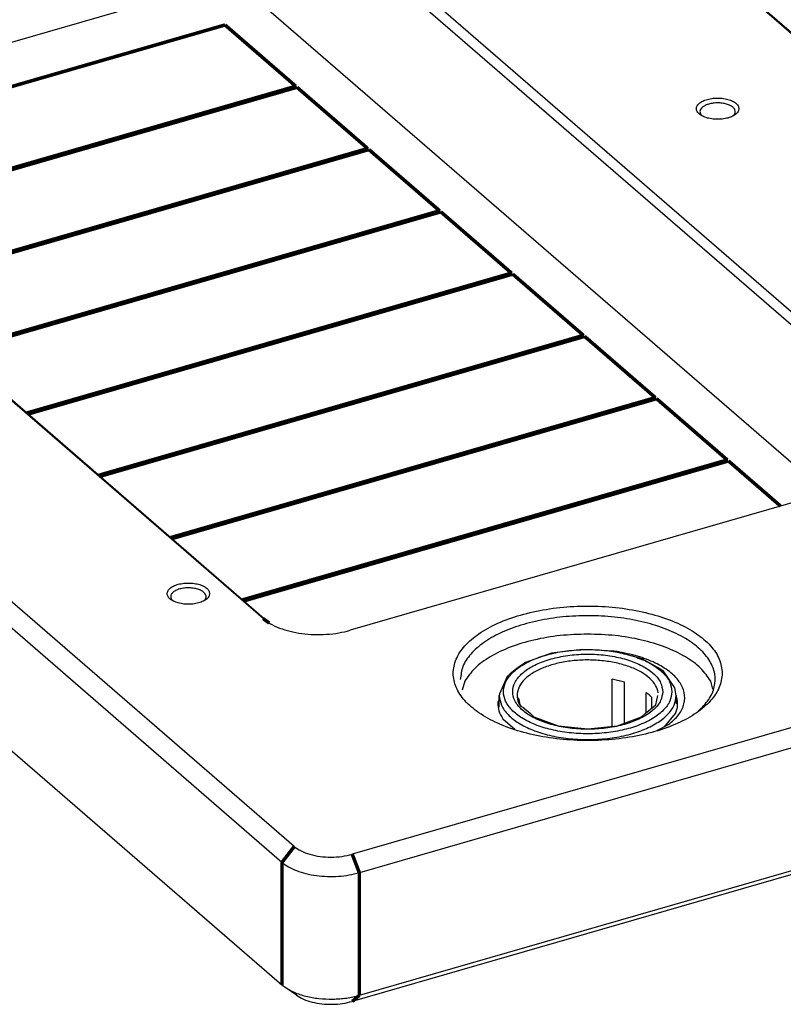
# Model space of a CAD drawing. Header units: inches. Extents: x -28 to 813, y -36 to 558.
# Tile 19 of 93: x 257 to 311, y 167 to 237. Entities that reach past the tile are written whole.
import ezdxf

# ---------------------------------------------------------------- set-up
doc = ezdxf.new("R2010")
doc.units = ezdxf.units.IN

# ---------------------------------------------------------------- blocks, each defined once
blk = doc.blocks.new('N2605-96570_pcb__1', base_point=(77.77, 195.798))
at = {"color": 3, "linetype": 'Continuous', "const_width": 0.25}
for points in [[(237.725, 226.719), (271.969, 236.604)], [(271.969, 236.604), (276.969, 232.274)], [(276.969, 232.274), (242.725, 222.389)], [(242.805, 222.319), (277.049, 232.204)], [(277.049, 232.204), (282.049, 227.874)], [(282.049, 227.874), (247.805, 217.989)], [(247.885, 217.92), (282.129, 227.805)], [(282.129, 227.805), (287.129, 223.475)], [(287.129, 223.475), (252.885, 213.59)], [(252.965, 213.52), (287.209, 223.406)], [(287.209, 223.406), (292.209, 219.075)], [(292.209, 219.075), (257.965, 209.19)], [(258.045, 209.121), (292.289, 219.006)], [(292.289, 219.006), (297.289, 214.676)], [(297.289, 214.676), (263.045, 204.791)], [(263.125, 204.722), (297.369, 214.607)], [(297.369, 214.607), (302.369, 210.277)], [(302.369, 210.277), (268.125, 200.391)], [(268.205, 200.322), (302.449, 210.207)], [(302.449, 210.207), (307.449, 205.877)], [(307.449, 205.877), (273.205, 195.992)], [(273.285, 195.923), (307.529, 205.808)], [(307.529, 205.808), (311.209, 202.621)]]:
    blk.add_lwpolyline(points, dxfattribs=at)
blk = doc.blocks.new('6960-0041_4', base_point=(291.339, 186.098))
at = {"color": 7, "linetype": 'Continuous'}
for p, q in [((295.039, 192.226), (293.185, 191.578)), ((297.214, 192.498), (295.039, 192.226)), ((299.437, 192.361), (297.214, 192.498)), ((301.426, 191.832), (299.437, 192.361)), ((293.031, 191.462), (292.68, 191.212)), ((293.185, 191.578), (293.031, 191.462)), ((302.517, 191.212), (301.426, 191.832)), ((291.894, 190.592), (291.349, 189.359)), ((292.105, 190.76), (291.894, 190.592)), ((292.68, 191.212), (292.105, 190.76)), ((302.933, 190.957), (302.517, 191.212)), ((303.736, 189.788), (302.933, 190.957)), ((300.188, 190.173), (299.316, 190.383)), ((299.316, 187.064), (299.316, 190.383)), ((300.188, 187.289), (300.188, 190.173)), ((291.362, 189.303), (291.339, 189.249)), ((291.339, 188.427), (291.339, 189.249)), ((291.349, 189.359), (291.362, 189.303)), ((292.609, 189.249), (292.593, 189.148)), ((301.705, 188.018), (301.705, 189.456)), ((302.396, 188.582), (302.53, 189.249)), ((303.839, 189.249), (303.736, 189.788)), ((303.839, 189.249), (303.839, 188.648)), ((292.593, 189.148), (292.605, 189.129)), ((292.605, 189.129), (292.715, 188.954)), ((292.715, 188.954), (292.782, 188.582)), ((292.782, 188.582), (292.89, 188.469)), ((301.64, 187.964), (302.396, 188.582)), ((302.105, 188.344), (302.105, 189.11)), ((292.89, 188.469), (292.998, 188.41)), ((292.998, 188.41), (293.539, 187.964)), ((293.539, 187.964), (293.681, 187.828)), ((293.681, 187.828), (293.792, 187.731)), ((301.386, 187.731), (301.64, 187.964)), ((293.792, 187.731), (295.495, 187.103)), ((295.495, 187.103), (297.589, 186.879)), ((297.589, 186.879), (299.684, 187.103)), ((299.684, 187.103), (301.386, 187.731))]:
    blk.add_line(p, q, dxfattribs=at)
at = {"color": 3, "linetype": 'Continuous'}
for points, knots in [([(303.539, 189.509), (303.507, 189.736), (303.438, 190.221), (302.939, 190.862), (302.218, 191.418), (301.268, 191.878), (300.146, 192.222), (298.9, 192.436), (297.589, 192.508), (296.279, 192.436), (295.032, 192.222), (293.909, 191.878), (292.962, 191.418), (292.234, 190.862), (291.757, 190.221), (291.584, 189.509), (291.757, 188.797), (292.234, 188.156), (292.962, 187.6), (293.909, 187.14), (295.032, 186.796), (296.279, 186.582), (297.589, 186.51), (298.9, 186.582), (300.146, 186.796), (301.268, 187.14), (302.218, 187.6), (302.939, 188.156), (303.438, 188.797), (303.507, 189.282), (303.539, 189.509)], [0, 0, 0, 0, 0.6786, 1.446092, 2.352005, 3.405341, 4.587864, 5.864575, 7.190674, 8.516773, 9.793484, 10.976007, 12.029343, 12.935256, 13.702748, 14.381348, 15.059948, 15.82744, 16.733352, 17.786689, 18.969211, 20.245923, 21.572022, 22.89812, 24.174832, 25.357354, 26.410691, 27.316603, 28.084095, 28.762695, 28.762695, 28.762695, 28.762695]), ([(302.889, 189.509), (302.855, 189.728), (302.783, 190.197), (302.266, 190.804), (301.53, 191.32), (300.569, 191.731), (299.447, 192.018), (298.22, 192.165), (296.958, 192.165), (295.731, 192.018), (294.609, 191.731), (293.65, 191.32), (292.907, 190.804), (292.414, 190.197), (292.231, 189.509), (292.414, 188.821), (292.907, 188.214), (293.65, 187.698), (294.609, 187.287), (295.731, 187), (296.958, 186.852), (298.22, 186.852), (299.447, 187), (300.569, 187.287), (301.53, 187.698), (302.266, 188.214), (302.783, 188.821), (302.855, 189.29), (302.889, 189.509)], [0, 0, 0, 0, 0.652619, 1.402338, 2.298565, 3.344555, 4.514198, 5.764145, 7.041834, 8.29178, 9.461423, 10.507414, 11.40364, 12.15336, 12.805979, 13.458597, 14.208317, 15.104543, 16.150534, 17.320177, 18.570123, 19.847812, 21.097759, 22.267402, 23.313392, 24.209619, 24.959338, 25.611957, 25.611957, 25.611957, 25.611957]), ([(302.575, 189.436), (302.524, 189.615), (302.414, 190), (301.969, 190.488), (301.364, 190.917), (300.591, 191.271), (299.692, 191.537), (298.702, 191.705), (297.663, 191.767), (296.621, 191.721), (295.621, 191.567), (294.707, 191.314), (293.914, 190.972), (293.285, 190.552), (292.813, 190.073), (292.679, 189.689), (292.617, 189.51)], [0, 0, 0, 0, 0.552913, 1.186065, 1.92651, 2.776125, 3.720066, 4.732957, 5.783108, 6.835757, 7.855944, 8.811361, 9.675515, 10.431755, 11.079114, 11.640584, 11.640584, 11.640584, 11.640584]), ([(291.339, 189.249), (291.373, 189.01), (291.445, 188.502), (291.97, 187.828), (292.727, 187.244), (293.724, 186.761), (294.903, 186.399), (296.213, 186.175), (297.589, 186.098), (298.966, 186.175), (300.275, 186.399), (301.454, 186.761), (302.451, 187.244), (303.209, 187.828), (303.733, 188.502), (303.805, 189.01), (303.839, 189.249)], [0, 0, 0, 0, 0.712815, 1.519004, 2.470593, 3.577039, 4.819185, 6.160268, 7.55323, 8.946192, 10.287276, 11.529422, 12.635869, 13.587458, 14.393647, 15.106463, 15.106463, 15.106463, 15.106463])]:
    blk.add_open_spline(points, degree=3, knots=knots, dxfattribs=at)
at = {"color": 7, "linetype": 'Continuous'}
for points, knots in [([(292.617, 189.51), (292.6, 189.333), (292.566, 188.967), (292.743, 188.643), (292.834, 188.477)], [0, 0, 0, 0, 0.522642, 1.078139, 1.078139, 1.078139, 1.078139]), ([(302.105, 189.11), (302.045, 189.17), (301.919, 189.295), (301.778, 189.401), (301.705, 189.456)], [0, 0, 0, 0, 0.2569924, 0.5297051, 0.5297051, 0.5297051, 0.5297051])]:
    blk.add_open_spline(points, degree=3, knots=knots, dxfattribs=at)
blk = doc.blocks.new('N2605-24170', base_point=(42.656, 167.422))
at = {"color": 7, "linetype": 'Continuous'}
for p, q in [((793.644, 326.022), (280.956, 178.022)), ((292.109, 253.214), (338.449, 213.083)), ((292.542, 252.906), (338.882, 212.775)), ((275.083, 248.299), (321.423, 208.168)), ((274.65, 247.741), (320.99, 207.61)), ((250.133, 233.447), (269.186, 238.947)), ((314.427, 203.55), (273.818, 238.718)), ((274.657, 194.668), (228.317, 234.799)), ((275.09, 194.36), (228.75, 234.491)), ((204.092, 231.062), (275.992, 168.795)), ((305.656, 230.187), (305.636, 230.207)), ((307.888, 230.199), (307.876, 230.188)), ((276.858, 178.571), (219.833, 227.957)), ((275.992, 177.455), (218.467, 227.274)), ((441.785, 223.006), (281.456, 176.723)), ((319.776, 205.094), (280.804, 193.844)), ((268.273, 195.931), (268.253, 195.952)), ((270.505, 195.944), (270.493, 195.932)), ((299.665, 192.34), (299.47, 192.352)), ((288.896, 190.241), (288.73, 189.611)), ((306.429, 189.684), (306.283, 190.241)), ((291.339, 188.964), (291.242, 188.741)), ((303.864, 189.13), (303.839, 189.165)), ((303.002, 187.032), (303.792, 187.964)), ((291.6, 187.588), (292.445, 186.856)), ((302.474, 186.759), (303.299, 187.185)), ((322.86, 179.727), (280.956, 167.63)), ((281.456, 168.063), (322.61, 179.943)), ((277.007, 168.063), (276.19, 168.64))]:
    blk.add_line(p, q, dxfattribs=at)
at = {"color": 3, "linetype": 'Continuous', "const_width": 0.25}
for points in [[(274.657, 194.668), (275.09, 194.36)], [(276.858, 178.571), (275.992, 177.455)], [(280.956, 178.022), (281.456, 176.723)], [(275.992, 177.455), (275.992, 168.795)], [(281.456, 176.723), (281.456, 168.063)], [(280.956, 167.63), (281.456, 168.063)]]:
    blk.add_lwpolyline(points, dxfattribs=at)
at = {"color": 7, "linetype": 'Continuous'}
for points, knots in [([(308.266, 230.691), (308.252, 230.764), (308.221, 230.926), (308.017, 231.12), (307.737, 231.276), (307.379, 231.386), (306.976, 231.444), (306.556, 231.444), (306.152, 231.386), (305.796, 231.276), (305.512, 231.12), (305.318, 230.926), (305.242, 230.691), (305.318, 230.456), (305.512, 230.262), (305.796, 230.106), (306.152, 229.996), (306.556, 229.938), (306.976, 229.938), (307.379, 229.996), (307.737, 230.106), (308.017, 230.262), (308.221, 230.456), (308.252, 230.617), (308.266, 230.691)], [0, 0, 0, 0, 0.219862, 0.48285, 0.805647, 1.182902, 1.596944, 2.023888, 2.43793, 2.815186, 3.137982, 3.400971, 3.620832, 3.840694, 4.103682, 4.426479, 4.803735, 5.217776, 5.644721, 6.058762, 6.436018, 6.758815, 7.021803, 7.241665, 7.241665, 7.241665, 7.241665]), ([(306.076, 230.996), (305.999, 230.967), (305.856, 230.913), (305.678, 230.794), (305.556, 230.655), (305.504, 230.498), (305.532, 230.335), (305.6, 230.252), (305.636, 230.207)], [0, 0, 0, 0, 0.245808, 0.45768, 0.635493, 0.788974, 0.938968, 1.108315, 1.108315, 1.108315, 1.108315]), ([(307.888, 230.199), (307.928, 230.248), (308.004, 230.339), (308.028, 230.522), (307.953, 230.693), (307.799, 230.838), (307.582, 230.957), (307.313, 231.044), (307.009, 231.095), (306.689, 231.104), (306.373, 231.078), (306.173, 231.022), (306.076, 230.996)], [0, 0, 0, 0, 0.185974, 0.349704, 0.521556, 0.726583, 0.973531, 1.258703, 1.571168, 1.896079, 2.217026, 2.518086, 2.518086, 2.518086, 2.518086]), ([(270.882, 196.436), (270.869, 196.509), (270.838, 196.671), (270.633, 196.865), (270.353, 197.021), (269.995, 197.131), (269.592, 197.188), (269.173, 197.188), (268.769, 197.131), (268.412, 197.021), (268.129, 196.865), (267.935, 196.671), (267.859, 196.436), (267.935, 196.201), (268.129, 196.007), (268.412, 195.851), (268.769, 195.741), (269.173, 195.683), (269.592, 195.683), (269.995, 195.741), (270.353, 195.851), (270.633, 196.007), (270.838, 196.201), (270.869, 196.362), (270.882, 196.436)], [0, 0, 0, 0, 0.219862, 0.48285, 0.805647, 1.182902, 1.596944, 2.023888, 2.43793, 2.815186, 3.137982, 3.400971, 3.620832, 3.840694, 4.103682, 4.426479, 4.803735, 5.217776, 5.644721, 6.058762, 6.436018, 6.758815, 7.021803, 7.241665, 7.241665, 7.241665, 7.241665]), ([(269.113, 196.83), (268.996, 196.812), (268.775, 196.778), (268.483, 196.666), (268.263, 196.518), (268.131, 196.332), (268.126, 196.115), (268.209, 196.008), (268.253, 195.952)], [0, 0, 0, 0, 0.354143, 0.668862, 0.930421, 1.140562, 1.326879, 1.535111, 1.535111, 1.535111, 1.535111]), ([(270.505, 195.944), (270.548, 195.996), (270.629, 196.095), (270.642, 196.295), (270.542, 196.475), (270.357, 196.623), (270.103, 196.74), (269.797, 196.817), (269.459, 196.853), (269.229, 196.838), (269.113, 196.83)], [0, 0, 0, 0, 0.198356, 0.373412, 0.563017, 0.794609, 1.074392, 1.394275, 1.738374, 2.087067, 2.087067, 2.087067, 2.087067]), ([(307.089, 190.808), (307.045, 191.146), (306.951, 191.861), (306.259, 192.826), (305.246, 193.679), (303.904, 194.402), (302.302, 194.972), (300.499, 195.365), (298.573, 195.567), (296.605, 195.567), (294.679, 195.365), (292.877, 194.972), (291.274, 194.402), (289.935, 193.679), (288.912, 192.826), (288.25, 191.861), (288.013, 190.808), (288.25, 189.755), (288.912, 188.79), (289.935, 187.937), (291.274, 187.214), (292.877, 186.644), (294.679, 186.251), (296.605, 186.049), (298.573, 186.049), (300.499, 186.251), (302.302, 186.644), (303.904, 187.214), (305.246, 187.937), (306.259, 188.79), (306.951, 189.755), (307.045, 190.47), (307.089, 190.808)], [0, 0, 0, 0, 1.009164, 2.135476, 3.449119, 4.969188, 6.678662, 8.537414, 10.490995, 12.477036, 14.430617, 16.289369, 17.998843, 19.518913, 20.832555, 21.958867, 22.968031, 23.977195, 25.103507, 26.41715, 27.93722, 29.646693, 31.505445, 33.459026, 35.445067, 37.398649, 39.2574, 40.966874, 42.486944, 43.800586, 44.926898, 45.936062, 45.936062, 45.936062, 45.936062]), ([(305.383, 188.125), (305.653, 188.388), (306.156, 188.88), (306.586, 189.818), (306.618, 190.795), (306.235, 191.736), (305.498, 192.587), (304.451, 193.334), (303.134, 193.958), (301.597, 194.438), (299.899, 194.756), (298.108, 194.898), (296.296, 194.859), (294.536, 194.641), (292.899, 194.251), (291.45, 193.707), (290.241, 193.027), (289.331, 192.234), (288.712, 191.342), (288.629, 190.686), (288.589, 190.375)], [0, 0, 0, 0, 1.12134, 2.098219, 3.013224, 3.97519, 5.072597, 6.34868, 7.807537, 9.426849, 11.167343, 12.979279, 14.807404, 16.59527, 18.289434, 19.843974, 21.225952, 22.422984, 23.454332, 24.383113, 24.383113, 24.383113, 24.383113]), ([(274.657, 194.668), (274.825, 194.542), (275.182, 194.273), (275.834, 193.985), (276.578, 193.755), (277.399, 193.604), (278.263, 193.533), (279.137, 193.549), (279.991, 193.641), (280.538, 193.777), (280.804, 193.844)], [0, 0, 0, 0, 0.626553, 1.337509, 2.122011, 2.962117, 3.835449, 4.717249, 5.582177, 6.406061, 6.406061, 6.406061, 6.406061]), ([(297.589, 193.576), (296.939, 193.556), (295.66, 193.516), (293.821, 193.198), (292.151, 192.708), (290.739, 192.04), (289.598, 191.254), (289.117, 190.56), (288.896, 190.241)], [0, 0, 0, 0, 1.950877, 3.833025, 5.583728, 7.153074, 8.512839, 9.669705, 9.669705, 9.669705, 9.669705]), ([(306.283, 190.241), (306.061, 190.56), (305.58, 191.254), (304.439, 192.04), (303.028, 192.708), (301.358, 193.198), (299.518, 193.516), (298.24, 193.556), (297.589, 193.576)], [0, 0, 0, 0, 1.156865, 2.516627, 4.08597, 5.836669, 7.718812, 9.669684, 9.669684, 9.669684, 9.669684]), ([(303.299, 187.185), (303.555, 187.403), (304.029, 187.808), (304.444, 188.619), (304.459, 189.478), (304.063, 190.288), (303.334, 190.996), (302.321, 191.592), (301.072, 192.067), (300.149, 192.246), (299.665, 192.34)], [0, 0, 0, 0, 1.003082, 1.856129, 2.645615, 3.491108, 4.482674, 5.65402, 6.995617, 8.471076, 8.471076, 8.471076, 8.471076]), ([(291.242, 188.741), (291.25, 188.542), (291.268, 188.126), (291.486, 187.772), (291.6, 187.588)], [0, 0, 0, 0, 0.589225, 1.225269, 1.225269, 1.225269, 1.225269]), ([(303.792, 187.964), (303.858, 188.157), (303.989, 188.539), (303.905, 188.934), (303.864, 189.13)], [0, 0, 0, 0, 0.599029, 1.188254, 1.188254, 1.188254, 1.188254]), ([(276.858, 178.571), (277.013, 178.461), (277.349, 178.22), (277.977, 178), (278.69, 177.853), (279.456, 177.806), (280.224, 177.848), (280.716, 177.965), (280.956, 178.022)], [0, 0, 0, 0, 0.56904, 1.234519, 1.973416, 2.751554, 3.529691, 4.268589, 4.268589, 4.268589, 4.268589]), ([(275.992, 177.455), (276.141, 177.343), (276.459, 177.105), (277.038, 176.849), (277.7, 176.644), (278.429, 176.51), (279.197, 176.447), (279.974, 176.461), (280.734, 176.542), (281.219, 176.664), (281.456, 176.723)], [0, 0, 0, 0, 0.556936, 1.188897, 1.886232, 2.632992, 3.409288, 4.19311, 4.961935, 5.694277, 5.694277, 5.694277, 5.694277]), ([(275.992, 168.795), (276.024, 168.769), (276.088, 168.715), (276.156, 168.665), (276.19, 168.64)], [0, 0, 0, 0, 0.1236169, 0.2514344, 0.2514344, 0.2514344, 0.2514344]), ([(276.19, 168.64), (276.407, 168.511), (276.872, 168.232), (277.694, 167.981), (278.61, 167.819), (279.577, 167.778), (280.539, 167.842), (281.156, 167.991), (281.456, 168.063)], [0, 0, 0, 0, 0.755431, 1.618909, 2.560668, 3.540958, 4.515707, 5.441443, 5.441443, 5.441443, 5.441443]), ([(277.007, 168.063), (277.17, 167.966), (277.518, 167.757), (278.135, 167.568), (278.822, 167.447), (279.547, 167.417), (280.268, 167.465), (280.731, 167.576), (280.956, 167.63)], [0, 0, 0, 0, 0.566573, 1.214181, 1.920499, 2.655716, 3.386776, 4.081077, 4.081077, 4.081077, 4.081077])]:
    blk.add_open_spline(points, degree=3, knots=knots, dxfattribs=at)
blk = doc.blocks.new('N2605-64170', base_point=(42.656, 167.422))
for name, p in [('N2605-24170', (42.656, 167.422)), ('6960-0041_4', (291.339, 186.098))]:
    blk.add_blockref(name, p)
blk = doc.blocks.new('N2605-96570__120', base_point=(42.656, 167.422))
for name, p in [('N2605-64170', (42.656, 167.422)), ('N2605-96570_pcb__1', (77.77, 195.798))]:
    blk.add_blockref(name, p)
blk = doc.blocks.new('Gen1', base_point=(419.4, 356.4))
blk.add_blockref('N2605-96570__120', (42.656, 167.422))

msp = doc.modelspace()

# ---------------------------------------------------------------- block references
msp.add_blockref('Gen1', (419.4, 356.4))

doc.saveas('drawing.dxf')
